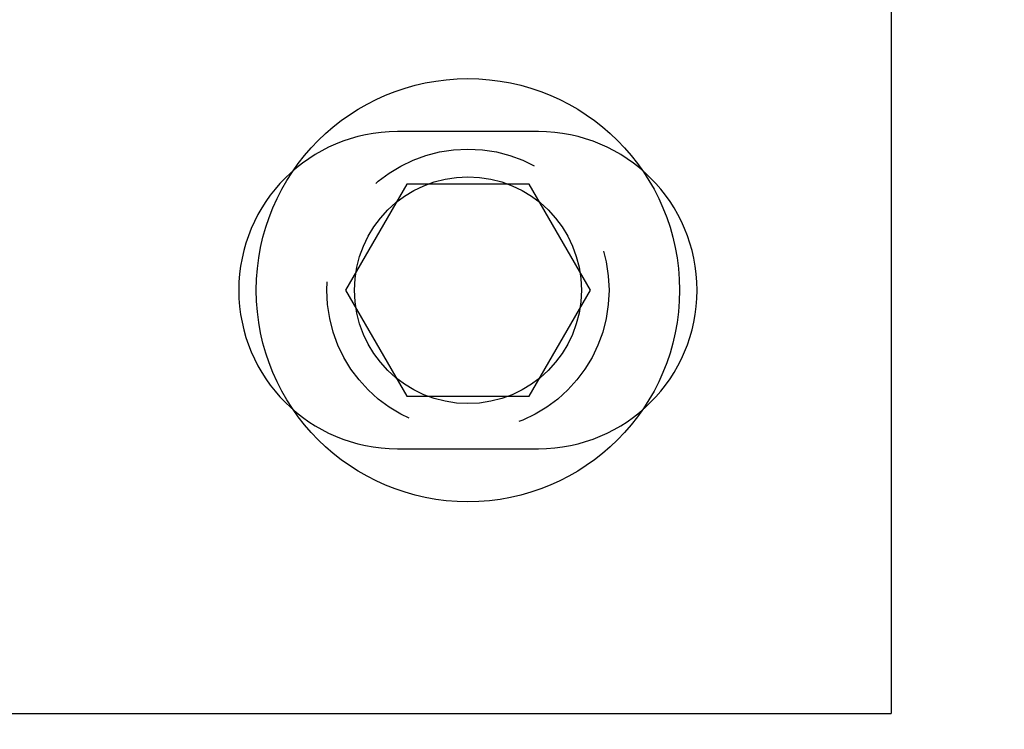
# Model space of a CAD drawing. Header units: inches. Extents: x -77 to 299, y -110 to 144.
# Tile 75 of 256: x 6.587 to 7.459, y -40.613 to -39.984. Entities that reach past the tile are written whole.
import ezdxf

# ---------------------------------------------------------------- set-up
doc = ezdxf.new("R2010")
doc.units = ezdxf.units.IN
doc.header["$MEASUREMENT"] = 0
doc.linetypes.add('HIDDEN', pattern=[0.225, 0.15, -0.075])
for name, color, linetype in [('DIN-M-S', 8, 'Continuous'), ('DSS-M-H', 4, 'HIDDEN'), ('DSS-M-S', 53, 'Continuous'), ('DST-M-BA', 74, 'Continuous')]:
    doc.layers.add(name, color=color, linetype=linetype)

# ---------------------------------------------------------------- blocks, each defined once
blk = doc.blocks.new('dm108543')
at = {"layer": 'DIN-M-S'}
blk.add_lwpolyline([(-0.05427, 0.094), (-0.10854, 0), (-0.05427, -0.094), (0.05427, -0.094), (0.10854, 0), (0.05427, 0.094)], close=True, dxfattribs=at)
blk.add_circle((0, 0), 0.1875, dxfattribs=at)
blk = doc.blocks.new('dm108544')
at = {"layer": 'DSS-M-H'}
blk.add_circle((0, 0), 0.125, dxfattribs=at)
at = {"layer": 'DSS-M-S'}
blk.add_circle((0, 0), 0.1005, dxfattribs=at)
blk = doc.blocks.new('Cat Whisker')
at = {"layer": 'DIN-M-S'}
for p, q in [((3.35928, -39.84856), (3.35928, -40.59856)), ((3.04678, -40.08306), (2.92178, -40.08306)), ((2.92178, -40.36406), (3.04678, -40.36406)), ((2.01428, -40.59856), (3.35928, -40.59856))]:
    blk.add_line(p, q, dxfattribs=at)
for centre, start, end in [((2.92178, -40.22356), 90, 270), ((3.04678, -40.22356), 270, 90)]:
    blk.add_arc(centre, 0.1405, start, end, dxfattribs=at)

msp = doc.modelspace()

# ---------------------------------------------------------------- linework, layer by layer
at = {"layer": 'DST-M-BA'}
msp.add_lwpolyline([(7.83013, -37.71345, 0, 0.0567, 0), (7.77175, -38.08689, 0, 0, 0.064714), (7.61493, -46.04344, 0, 0, 0.064714)], format="xyseb", dxfattribs=at)

# ---------------------------------------------------------------- block references
for name in ['dm108543', 'dm108544']:
    msp.add_blockref(name, (6.98428, -40.22356))
at = {"layer": 'DIN-M-S'}
msp.add_blockref('Cat Whisker', (4, 0), dxfattribs=at)

doc.saveas('drawing.dxf')
